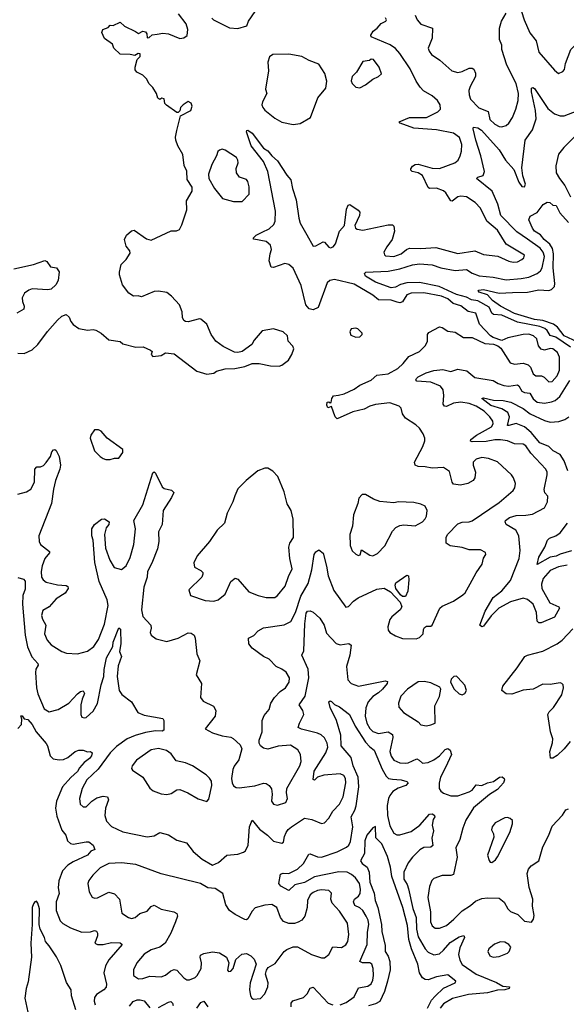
# Model space of a CAD drawing. Extents: x 1603745 to 1745082, y 385868 to 533966.
# Tile 176 of 256: x 1630258 to 1634109, y 473303 to 480245. Entities that reach past the tile are written whole.
import ezdxf

# ---------------------------------------------------------------- set-up
doc = ezdxf.new("R2010")
doc.units = 0

msp = doc.modelspace()

# ---------------------------------------------------------------- linework, layer by layer
at = {"layer": '0CON20XD'}
for points in [[(1633778.2, 480355), (1633811.2, 480245), (1633851.6, 480151.6), (1633895.7, 480095), (1633915.7, 480015), (1634025, 479890), (1634055, 479866.7), (1634085, 479880), (1634095.9, 479894.1), (1634104, 479935), (1634141.4, 480035), (1634223.3, 480115), (1634226.4, 480133.6), (1634218.3, 480181.7), (1634234, 480215), (1634255, 480235.8), (1634285, 480244.2), (1634343.3, 480215), (1634415, 480199.2), (1634445, 480198.8), (1634462.7, 480207.3), (1634533.3, 480285)], [(1631625, 477753.8), (1631645, 477766.7), (1631705, 477783.8), (1631773.6, 477786.4), (1631845, 477798.8), (1631895, 477822), (1631945, 477820), (1632025.8, 477804.2), (1632085, 477802.5), (1632105, 477808), (1632150.8, 477845), (1632176.2, 477883.8), (1632188.1, 477925), (1632182.4, 477942.4), (1632148.3, 477978.3), (1632143.8, 478015), (1632114.3, 478044.3), (1632045, 478064.2), (1631965, 478052), (1631910, 477985), (1631893.3, 477955), (1631825, 477906), (1631795, 477898), (1631771.2, 477901.2), (1631690.3, 477940.3), (1631639.3, 477979.3), (1631607.1, 478025), (1631575, 478098.8), (1631533.6, 478133.6), (1631525, 478136.7), (1631445, 478114.3), (1631425.9, 478115.9), (1631415, 478123.8), (1631405.7, 478145), (1631403.1, 478185), (1631383.5, 478235), (1631326.9, 478295), (1631295, 478320.5), (1631235, 478331.9), (1631205, 478328.1), (1631115, 478290), (1631093, 478297), (1631060, 478295), (1631027, 478317), (1630982.5, 478375), (1630960, 478445), (1630960, 478465), (1630971.7, 478518.3), (1631006.7, 478555), (1631035, 478600), (1631032.5, 478615), (1631008.3, 478648.3), (1630995.5, 478695), (1631009.6, 478725), (1631045, 478756.9), (1631065, 478761.2), (1631150.3, 478700.3), (1631185, 478690.8), (1631324, 478756), (1631363, 478757), (1631383.6, 478766.4), (1631400.8, 478799.2), (1631434.4, 478905), (1631433, 478967), (1631472.5, 479035), (1631472.5, 479065), (1631437.5, 479117.5), (1631436.1, 479176.1), (1631415.9, 479215.9), (1631406, 479295), (1631370.8, 479355), (1631356.9, 479395), (1631354.4, 479415.6), (1631363.8, 479463.8), (1631391.7, 479568.3), (1631462.5, 479605), (1631472.5, 479635), (1631465, 479657.5), (1631445, 479667.5), (1631410, 479645), (1631390, 479625), (1631387, 479603), (1631375, 479590), (1631365, 479590), (1631291.7, 479641.7), (1631280, 479655), (1631275, 479687.5), (1631258.3, 479691.7), (1631245, 479682.5), (1631230.7, 479690.7), (1631221.2, 479725), (1631195.8, 479765.8), (1631166.7, 479795), (1631152.5, 479825), (1631125, 479853.3), (1631083.3, 479875), (1631072.3, 479892.3), (1631070.7, 479909.3), (1631086.2, 479965), (1631106.7, 479985), (1631106.5, 480005), (1631093.1, 480006.9), (1631068, 479992), (1631035, 480000.6), (1630965, 480002.5), (1630920, 480045), (1630912.5, 480072.5), (1630855, 480112.5), (1630836, 480155), (1630843.8, 480175), (1630880, 480190), (1630893.9, 480206.1), (1630915, 480204), (1630965, 480226.7), (1630995, 480199.2), (1631072.9, 480162.9), (1631095, 480146.7), (1631125, 480164.5), (1631145, 480160), (1631154.4, 480145), (1631155, 480117.5), (1631170.7, 480119.3), (1631191.5, 480138.5), (1631225, 480143.6), (1631265, 480149.4), (1631305, 480144.3), (1631385, 480112.1), (1631415, 480116.9), (1631436.5, 480133.5), (1631441.5, 480175), (1631429.5, 480215), (1631376.7, 480286.7)], [(1631610.6, 480255), (1631623.8, 480245), (1631735, 480188.1), (1631795, 480184), (1631857.7, 480202.3), (1631870, 480235), (1631916.4, 480303.6)], [(1633045, 480276.7), (1633059.2, 480245), (1633085, 480214.2), (1633167.5, 480185), (1633164.2, 480115), (1633136.5, 480045), (1633142.1, 480022.1), (1633159.9, 479999.9), (1633218.5, 479958.5), (1633302.5, 479885), (1633345, 479872.5), (1633375, 479878.9), (1633425, 479903.1), (1633445, 479904.2), (1633456.6, 479896.6), (1633468.7, 479868.7), (1633468.6, 479845), (1633430.9, 479775), (1633422.5, 479745), (1633423.6, 479715), (1633435, 479684.4), (1633493.4, 479623.4), (1633558.7, 479598.7), (1633570.7, 479540.7), (1633605, 479507.5), (1633635, 479493.1), (1633655, 479490.6), (1633685, 479499.4), (1633704.6, 479515.4), (1633730.6, 479555), (1633754.1, 479614.1), (1633769.2, 479675), (1633771.9, 479725), (1633755.7, 479795), (1633689.7, 479925), (1633654.7, 480035), (1633655.8, 480065), (1633639.5, 480105), (1633639.6, 480185), (1633653.1, 480235), (1633685, 480290)], [(1633415.4, 476974.6), (1633363.2, 476963.2), (1633315, 476970), (1633304.2, 476985), (1633285, 477058.8), (1633245, 477088.6), (1633163, 477083), (1633115, 477093.1), (1633065, 477094.4), (1633043.3, 477105), (1633039.2, 477125), (1633098.5, 477235), (1633112.5, 477275), (1633112.7, 477295), (1633101.5, 477325), (1633075, 477365.7), (1633049.1, 477389.1), (1632975, 477436.2), (1632955.8, 477465), (1632945.5, 477505.5), (1632930.9, 477520.9), (1632865, 477542.6), (1632765, 477532.5), (1632725, 477521.2), (1632685, 477498.2), (1632605, 477480.9), (1632495, 477431.4), (1632480.6, 477445), (1632455, 477517.5), (1632428.8, 477508.8), (1632422.2, 477527.8), (1632425, 477547.5), (1632435, 477550), (1632445, 477542.5), (1632453, 477547), (1632457.5, 477575), (1632468.1, 477591.9), (1632505, 477598.5), (1632545, 477607.3), (1632615, 477640), (1632655, 477667.3), (1632735, 477704.5), (1632775, 477737.9), (1632855, 477748.5), (1632923.1, 477785), (1632960.1, 477819.9), (1632999.8, 477870.2), (1633075, 477904.4), (1633115, 477946), (1633131.4, 477975), (1633130.6, 478025), (1633140.2, 478039.8), (1633215, 478080), (1633235, 478075.8), (1633275, 478048.6), (1633325, 478040.8), (1633384.2, 478004.2), (1633445, 478003.1), (1633535, 477962), (1633596.1, 477956.1), (1633626.1, 477946.1), (1633648.6, 477928.6), (1633714, 477825), (1633745, 477815.6), (1633805, 477823.6), (1633841.5, 477811.5), (1633857.8, 477795), (1633875, 477747.5), (1633894.7, 477734.7), (1633933.3, 477733.3), (1633954, 477725), (1633985, 477690.6), (1634009.4, 477695), (1634043.8, 477735), (1634060.6, 477775), (1634061.1, 477865), (1634047.9, 477897.9), (1634015, 477923.8), (1633995, 477926), (1633955, 477914.5), (1633931.8, 477921.8), (1633913.8, 477945), (1633902.5, 477995), (1633877.1, 478015), (1633845, 478026.7), (1633804.3, 478025.7), (1633697.6, 478002.4), (1633655, 477983.3), (1633595, 478003.3), (1633575, 478016.2), (1633498.4, 478098.4), (1633472, 478175), (1633416.7, 478186.7), (1633365, 478228.2), (1633312.8, 478242.8), (1633275, 478277.1), (1633230, 478295), (1633105, 478320), (1633015, 478317.1), (1632985, 478304.4), (1632954.7, 478255.3), (1632935, 478249.3), (1632917.3, 478252.7), (1632875, 478266.5), (1632785, 478270.4), (1632745, 478303.5), (1632615, 478379.4), (1632475, 478413.8), (1632442.5, 478405), (1632425, 478390), (1632360.6, 478215), (1632325, 478198.6), (1632296.7, 478206.7), (1632274.4, 478235), (1632241.8, 478371.8), (1632185, 478493.2), (1632155, 478518.2), (1632125, 478526), (1632045, 478498.8), (1632030, 478500), (1632015.6, 478545.6), (1632021.5, 478595), (1632032.7, 478625), (1632025.3, 478655.3), (1631995, 478680), (1631906.4, 478696.4), (1631903.3, 478705), (1631924, 478725), (1631966, 478746), (1632015, 478771.4), (1632048.8, 478801.2), (1632056.6, 478823.4), (1632061.1, 478895), (1632005.6, 479175), (1631975, 479244), (1631889.2, 479355), (1631856.2, 479455), (1631857, 479463), (1631865, 479466.7), (1631895.4, 479445.4), (1631975, 479338), (1632005, 479320), (1632034.3, 479285), (1632075, 479250), (1632139.2, 479149.2), (1632168, 479115), (1632179.1, 479055), (1632205.4, 478975), (1632224.1, 478845), (1632235, 478811.4), (1632281.2, 478728.8), (1632325, 478648.8), (1632345, 478650), (1632395, 478678.8), (1632405, 478676.2), (1632435, 478640), (1632446.7, 478636.7), (1632466.6, 478643.4), (1632483.2, 478665), (1632510.4, 478755), (1632547, 478793), (1632561.2, 478908.8), (1632572.8, 478937.2), (1632585, 478942), (1632643, 478903), (1632655, 478887.5), (1632652.1, 478865), (1632619.4, 478795), (1632622.9, 478775), (1632635, 478767.5), (1632675, 478760.5), (1632855, 478798.1), (1632885, 478797.5), (1632895, 478790), (1632899.4, 478755), (1632883.1, 478695), (1632845, 478644), (1632824.5, 478605), (1632827, 478587), (1632835, 478580), (1632895, 478575.5), (1632945, 478594.6), (1632982.9, 478625), (1633005, 478633.3), (1633085, 478631.8), (1633189.3, 478639.2), (1633345, 478596.2), (1633465, 478614.5), (1633525, 478589.2), (1633627.9, 478577.9), (1633705, 478541.9), (1633735, 478534.5), (1633765, 478538.5), (1633795, 478553.1), (1633810, 478565), (1633815.8, 478585), (1633685, 478661.4), (1633625, 478760), (1633549.1, 478825), (1633504.5, 478915), (1633466.4, 478956.4), (1633405.3, 478995.3), (1633365, 479001.8), (1633345, 478996.9), (1633305, 478965.5), (1633295, 478966.9), (1633260.5, 479025), (1633245, 479037.9), (1633195, 479057.5), (1633145.8, 479055.8), (1633135, 479062), (1633096.1, 479146.1), (1633065, 479164.4), (1633023.3, 479175), (1633013.3, 479185), (1633013.6, 479193.6), (1633025, 479211.2), (1633045, 479224), (1633065, 479227.1), (1633165, 479198.9), (1633215, 479195.4), (1633324.5, 479235.5), (1633347.5, 479255), (1633361.4, 479285), (1633371.1, 479318.9), (1633373.2, 479365), (1633356.9, 479415), (1633313.8, 479445), (1633195, 479468), (1633035, 479480.5), (1632937.5, 479515), (1632932.5, 479525), (1633005, 479555.5), (1633125, 479555.6), (1633205, 479595.6), (1633222.9, 479615), (1633221.4, 479645), (1633201.1, 479675), (1633165, 479707.5), (1633103.2, 479743.3), (1633078.5, 479768.5), (1633051.1, 479811.1), (1633008.1, 479898.1), (1632935.8, 480005.8), (1632905, 480041.5), (1632867.2, 480067.2), (1632733.3, 480125), (1632731.2, 480135), (1632747.5, 480165), (1632775.4, 480184.6), (1632805, 480218.9), (1632838.5, 480235), (1632841.5, 480245), (1632835, 480257.1)], [(1632185, 479505.6), (1632235, 479512.9), (1632305.6, 479554.4), (1632357.5, 479695), (1632415, 479762.5), (1632421.2, 479811.2), (1632408.8, 479865), (1632365, 479931.2), (1632296.9, 479956.9), (1632245.5, 479985.5), (1632155, 480002.9), (1632041.5, 479998.5), (1632017.7, 479982.3), (1632006.2, 479945), (1632010.8, 479885), (1631988.8, 479755), (1631997.8, 479725), (1631967.5, 479665), (1631964.4, 479645), (1631970, 479625), (1631985, 479606), (1632055, 479550), (1632105, 479522), (1632185, 479505.6)], [(1632655, 479764.2), (1632695, 479786), (1632745, 479826), (1632785.7, 479844.3), (1632806.2, 479863.8), (1632789.7, 479909.7), (1632750, 479965), (1632735, 479966.2), (1632723.3, 479956.7), (1632675, 479950), (1632631.2, 479875), (1632600, 479845), (1632593.8, 479815), (1632601.2, 479795), (1632625, 479768.8), (1632655, 479764.2)], [(1634139.3, 477935), (1634035, 478005.6), (1633995, 478018.6), (1633975, 478054.7), (1633957.8, 478067.8), (1633922, 478082), (1633765, 478113.4), (1633655, 478162.2), (1633596.1, 478166.1), (1633585.6, 478175.6), (1633565, 478218.5), (1633485, 478263.6), (1633440.1, 478270.1), (1633405, 478287.9), (1633335, 478306.4), (1633213.8, 478365), (1633075, 478392.7), (1632985, 478389.7), (1632941.7, 478378.3), (1632905, 478359.3), (1632875, 478354.2), (1632765, 478394.5), (1632695, 478436), (1632686.2, 478455), (1632695.7, 478464.3), (1632855, 478471.1), (1632935, 478487.4), (1633025, 478517.3), (1633075, 478523.4), (1633165, 478516.7), (1633225, 478495.2), (1633325, 478477.6), (1633405, 478484.1), (1633445, 478457.3), (1633495, 478440), (1633595, 478429.2), (1633685, 478409.8), (1633790.9, 478419.1), (1633845, 478430.8), (1633903.1, 478455), (1633928.2, 478475), (1633938.2, 478495), (1633955.5, 478575), (1633946.4, 478605), (1633925.2, 478635), (1633835, 478698.4), (1633760.4, 478750.4), (1633648.1, 478865), (1633627.9, 478945), (1633586.9, 479036.9), (1633477.5, 479125), (1633486.4, 479133.6), (1633523.7, 479146.3), (1633532.1, 479175), (1633508.1, 479285), (1633471.1, 479395), (1633452, 479475), (1633455, 479486.7), (1633485, 479481.9), (1633511.1, 479465), (1633635, 479327.7), (1633680, 479255), (1633739, 479189), (1633775, 479099.4), (1633795, 479070), (1633815, 479067.1), (1633822.1, 479085), (1633803.4, 479143.4), (1633795, 479200), (1633820.4, 479395), (1633872.1, 479467.9), (1633896.1, 479545), (1633893.3, 479605), (1633864.5, 479735.5), (1633865, 479762.5), (1633872.5, 479767.5), (1633885, 479759.2), (1633978.2, 479618.3), (1634025, 479581.1), (1634065, 479566.7), (1634095, 479566.7), (1634186.7, 479603.3)], [(1634255.3, 479505), (1634091.2, 479345), (1634054, 479296), (1634034.7, 479215.3), (1634038.8, 479165), (1634060.4, 479125), (1634099.2, 479075), (1634138.2, 478995)], [(1631825, 478962), (1631874.2, 479015.8), (1631875.6, 479065.6), (1631865.7, 479105), (1631855, 479117.1), (1631805.5, 479135.5), (1631784.3, 479165), (1631782.5, 479195), (1631797.1, 479235), (1631795.5, 479255), (1631785, 479272.5), (1631705, 479326), (1631685, 479332), (1631665, 479325.8), (1631652.5, 479315), (1631644, 479285), (1631612, 479225), (1631588, 479155), (1631591.2, 479125), (1631630, 479055), (1631686.7, 478985), (1631765, 478962), (1631825, 478962)], [(1634185, 477974.8), (1634095, 478017), (1634047.1, 478077.1), (1634018.3, 478098.3), (1633945, 478123.6), (1633885, 478131.9), (1633745, 478174.6), (1633645.6, 478225), (1633590, 478265), (1633554.2, 478304.2), (1633494.2, 478325), (1633488.8, 478335), (1633492.6, 478337.4), (1633525, 478342.9), (1633635, 478316.2), (1633731.2, 478321.2), (1633835, 478324.7), (1633915, 478339.4), (1633985, 478336.1), (1634005, 478342.9), (1634025.4, 478365), (1634028.6, 478385), (1634017.8, 478495), (1634019.8, 478595), (1634010.8, 478630.8), (1633993.4, 478663.4), (1633952.4, 478695), (1633927.4, 478727.4), (1633884.5, 478755), (1633870, 478775), (1633846, 478835), (1633855, 478860), (1633904.1, 478885.9), (1633947.3, 478942.7), (1633975, 478958.8), (1633992.5, 478955), (1634015, 478937.5), (1634036.7, 478935), (1634062.9, 478882.9), (1634125, 478815.6)], [(1630215, 478488.8), (1630355, 478518), (1630435, 478546.7), (1630449.3, 478539.3), (1630475, 478503.3), (1630516.4, 478496.4), (1630535, 478467.5), (1630527.5, 478405), (1630512.5, 478375), (1630480, 478345), (1630455, 478340), (1630345, 478346.9), (1630320.9, 478339.1), (1630292.1, 478317.9), (1630274.3, 478284.3), (1630277.3, 478257.3), (1630290, 478225), (1630286.7, 478205), (1630236.2, 478175)], [(1630245, 477893.8), (1630288.3, 477891.7), (1630345, 477916.7), (1630384.3, 477955.7), (1630453.8, 478046.2), (1630524.6, 478125.4), (1630555, 478154.2), (1630585, 478166), (1630606.6, 478146.6), (1630617.3, 478117.3), (1630634, 478095), (1630675, 478066.7), (1630736.4, 478056.4), (1630775, 478061.2), (1630793.6, 478056.4), (1630832.5, 478035), (1630885, 477987.5), (1630965, 477976.7), (1630985, 477960), (1631075, 477936.7), (1631127.3, 477937.3), (1631180, 477915), (1631190, 477905), (1631183.6, 477883.6), (1631195, 477870), (1631255, 477877.5), (1631285, 477896.7), (1631345, 477890), (1631505, 477767.5), (1631576.4, 477746.4), (1631625, 477753.8)], [(1632625, 478007.5), (1632655, 478010), (1632670, 478025), (1632670, 478035), (1632640, 478065), (1632625, 478070), (1632592.5, 478065), (1632583.3, 478045), (1632590.7, 478020.7), (1632625, 478007.5)], [(1634115, 476399.2), (1634055, 476388), (1633995, 476360.9), (1633945.8, 476304.2), (1633935.4, 476265.4), (1633936.9, 476235), (1633993.6, 476133.6), (1634055.5, 476105.5), (1634061.2, 476095), (1634026.7, 476033.3), (1633933, 475993), (1633915, 475992.9), (1633904.5, 476004.5), (1633900, 476065), (1633876.4, 476125), (1633835, 476157.5), (1633805, 476166.6), (1633715, 476139.8), (1633634.5, 476095.5), (1633579, 476041), (1633525, 475969.2), (1633515, 475964.3), (1633499.2, 475975), (1633536.9, 476075), (1633595, 476170), (1633655, 476217.7), (1633715, 476290.5), (1633777.2, 476445), (1633783.1, 476503.1), (1633775.5, 476605), (1633753.1, 476645), (1633685.8, 476685), (1633678.1, 476705), (1633681.4, 476715), (1633709.4, 476735), (1633755, 476750.3), (1633825, 476750.4), (1633870.7, 476759.3), (1633955, 476803.8), (1633975.9, 476845.9), (1633979.2, 476885), (1633958.8, 476908.8), (1633952.3, 476932.3), (1633973.9, 477035), (1633974.5, 477055), (1633965.6, 477075), (1633858.7, 477188.7), (1633825, 477241.1), (1633805, 477251.9), (1633745, 477255.5), (1633695, 477275.4), (1633645, 477281.6), (1633605, 477281.7), (1633545, 477271.7), (1633445, 477268.9), (1633435, 477273.8), (1633437.1, 477285), (1633475.6, 477315), (1633581.8, 477375), (1633593.6, 477395), (1633591.5, 477415), (1633571.2, 477445), (1633530, 477485), (1633475, 477519.1), (1633425, 477538.7), (1633365, 477549.2), (1633315, 477540.4), (1633265, 477518.9), (1633250.4, 477520.4), (1633241.8, 477535), (1633245.5, 477595.5), (1633242.5, 477635), (1633222, 477662), (1633155, 477689.3), (1633056.7, 477696.7), (1633048, 477705), (1633053.1, 477715), (1633065, 477727.3), (1633122, 477755), (1633175, 477771.2), (1633239.1, 477779.1), (1633294.4, 477765.6), (1633345, 477781.5), (1633408.2, 477768.2), (1633465, 477723.3), (1633595, 477700), (1633629.3, 477679.3), (1633668.8, 477665), (1633705, 477660.3), (1633765, 477670.4), (1633775, 477663.3), (1633795.2, 477625.2), (1633815, 477615.3), (1633851.6, 477611.6), (1633875, 477572.1), (1633905, 477549.1), (1633955, 477540.6), (1634005, 477549.7), (1634030.2, 477559.8), (1634062.9, 477587.1), (1634135, 477702.1)], [(1634119.1, 477065), (1634095.3, 477135), (1634065, 477179.1), (1634016.1, 477206.1), (1633986.6, 477236.6), (1633922.2, 477262.2), (1633860.6, 477335), (1633815, 477375.2), (1633755, 477398.3), (1633705, 477383), (1633694.8, 477384.8), (1633708.4, 477445), (1633696.2, 477475), (1633655, 477500.7), (1633578.4, 477525), (1633513.1, 477575), (1633525, 477579.5), (1633596.9, 477563.1), (1633665, 477560.7), (1633719.3, 477549.3), (1633805, 477503.9), (1633855, 477467.2), (1633955, 477420), (1633995, 477407.3), (1634057.5, 477412.5), (1634100, 477425), (1634126.2, 477443.8)], [(1630895, 477144), (1630925, 477153.8), (1630955.8, 477154.2), (1630985, 477192.5), (1630983.3, 477215), (1630874, 477294), (1630832.5, 477345), (1630813, 477353), (1630785, 477352.5), (1630758.8, 477315), (1630753.8, 477295), (1630783.8, 477205), (1630824.4, 477164.4), (1630845, 477152), (1630865, 477144.2), (1630895, 477144)], [(1630245, 476899.4), (1630306.2, 476915), (1630335.6, 476935), (1630361.9, 476985), (1630364.5, 477075.5), (1630378.3, 477091.7), (1630405, 477092.9), (1630425, 477101.9), (1630445, 477122.9), (1630474.3, 477165), (1630485, 477198), (1630495, 477211.2), (1630505, 477213.8), (1630515, 477206.7), (1630536.4, 477165), (1630544.5, 477105), (1630541.1, 477075), (1630510.5, 476995), (1630495.2, 476935), (1630482.2, 476835), (1630392.5, 476605), (1630393.6, 476565), (1630404, 476544), (1630468.1, 476495), (1630466.9, 476485), (1630435.6, 476445), (1630415.3, 476394.7), (1630409.6, 476355), (1630412.1, 476315), (1630423.1, 476295), (1630445, 476279.1), (1630525, 476260), (1630585.5, 476255.5), (1630597.5, 476247.5), (1630600, 476235), (1630578.6, 476201.4), (1630515, 476160.9), (1630465.4, 476104.6), (1630421.1, 476078.9), (1630410.5, 476045), (1630417.7, 476017.7), (1630441.5, 475975), (1630432.5, 475915), (1630450.2, 475870.2), (1630478.1, 475838.1), (1630555, 475791.1), (1630588.3, 475778.3), (1630665, 475773.5), (1630735, 475793.3), (1630780, 475825), (1630812.1, 475875), (1630855.8, 475984.2), (1630880, 476115), (1630873.6, 476155), (1630817.1, 476285), (1630787, 476417), (1630774.4, 476574.4), (1630766, 476605), (1630766, 476655), (1630784.3, 476685.7), (1630835, 476723.3), (1630855, 476726.7), (1630887.5, 476705), (1630886.7, 476685), (1630867.5, 476662.5), (1630854.4, 476615), (1630861.3, 476518.7), (1630892.9, 476435), (1630922.6, 476382.6), (1630975, 476369.5), (1631007.7, 476395), (1631035, 476454.2), (1631061.8, 476545), (1631073.5, 476655), (1631061.2, 476715), (1631124.2, 476825), (1631195, 477050), (1631205, 477057.5), (1631215, 477047.5), (1631260.5, 476950.5), (1631275, 476940), (1631327.7, 476927.7), (1631342.5, 476912.5), (1631326, 476875), (1631268.6, 476785), (1631261.4, 476685), (1631234.4, 476635), (1631238.1, 476565), (1631228.9, 476515), (1631187.9, 476412.1), (1631157.8, 476355), (1631156.5, 476313.5), (1631132.7, 476245), (1631116, 476085), (1631126.1, 476036.1), (1631181.2, 475975), (1631184, 475955), (1631178, 475925), (1631183.8, 475905), (1631219.8, 475879.8), (1631295, 475861.8), (1631375, 475884.4), (1631445, 475920.8), (1631465, 475918.6), (1631486, 475905), (1631494.2, 475885), (1631505.6, 475775), (1631525.7, 475725), (1631500, 475625), (1631538.1, 475565), (1631530.5, 475465), (1631550.6, 475440.6), (1631622.5, 475405), (1631640.6, 475375), (1631634.2, 475335), (1631563.8, 475245), (1631615, 475217.5), (1631685, 475194.6), (1631745, 475187.1), (1631762.5, 475177.5), (1631811.5, 475131.5), (1631823.3, 475105), (1631802.4, 475027.6), (1631768.7, 474981.3), (1631760.5, 474959.5), (1631750, 474895), (1631754.5, 474865), (1631765, 474844.2), (1631782.4, 474832.4), (1631805, 474828.5), (1631915, 474843.8), (1631975, 474861.9), (1631995, 474860), (1632015.7, 474845), (1632031.5, 474821.5), (1632035.6, 474785), (1632031.4, 474735), (1632045, 474713.8), (1632075, 474706), (1632133.4, 474726.6), (1632145.5, 474754.5), (1632136.9, 474795), (1632138.9, 474825), (1632232.3, 474985), (1632240, 475015), (1632235.4, 475065), (1632217.7, 475097.7), (1632165, 475129.6), (1632077.7, 475122.3), (1632005, 475100.9), (1631975, 475107.8), (1631954.6, 475124.6), (1631944.4, 475145), (1631944.4, 475165), (1631965.5, 475225), (1631966.9, 475303.1), (1631980.3, 475339.7), (1632015, 475382.5), (1632027.5, 475425), (1632051.9, 475465), (1632092.3, 475507.7), (1632130.8, 475535), (1632157.5, 475575), (1632159.2, 475605), (1632134.3, 475644.3), (1632105, 475666), (1632065, 475683.8), (1632015, 475735.8), (1631975, 475754.3), (1631895, 475812.9), (1631872.5, 475845), (1631870, 475885), (1631906.6, 475903.4), (1631938, 475935), (1631975, 475958.1), (1632122, 475978), (1632167.7, 476002.3), (1632200, 476065), (1632238.5, 476181.5), (1632291.2, 476268.8), (1632315.3, 476365), (1632333.3, 476475), (1632345, 476493.8), (1632365, 476507.5), (1632395, 476483.8), (1632418.3, 476391.7), (1632430, 476325), (1632470.7, 476220.7), (1632555, 476103.8), (1632575, 476106.7), (1632610, 476145), (1632642.2, 476167.8), (1632775, 476230), (1632825, 476237.9), (1632870.7, 476210.7), (1632938.6, 476138.6), (1632950.5, 476105), (1632938.6, 476085), (1632880.8, 476035), (1632865.8, 476015), (1632852, 475965), (1632855, 475940), (1632866.7, 475925), (1632905, 475901.2), (1632955, 475881.2), (1633050.5, 475879.5), (1633075, 475890), (1633100, 475915), (1633102.5, 475945), (1633110.7, 475959.3), (1633125, 475968.8), (1633155, 475968.8), (1633163, 475977), (1633218.8, 476095), (1633235, 476109.2), (1633313.8, 476146.2), (1633381.1, 476188.9), (1633397.1, 476205), (1633431.5, 476268.5), (1633474.4, 476345), (1633517.1, 476405), (1633525, 476447.5), (1633541.2, 476475), (1633539.2, 476489.2), (1633505, 476507.5), (1633425, 476506.5), (1633375, 476522.7), (1633290, 476535), (1633262.9, 476555), (1633263.8, 476596.2), (1633275, 476617.5), (1633345, 476691.2), (1633375, 476701.4), (1633425, 476704.4), (1633445, 476711.4), (1633635, 476840.9), (1633734.2, 476925), (1633747.1, 476945), (1633751.4, 476975), (1633737.1, 477015), (1633722.9, 477035), (1633625, 477128.1), (1633561.1, 477151.1), (1633515, 477157.5), (1633475, 477145.7), (1633452, 477125), (1633452.5, 477105), (1633470, 477055), (1633465.6, 477015), (1633452.5, 476995), (1633415.4, 476974.6)], [(1631625, 476144.2), (1631655.5, 476154.5), (1631705, 476194.2), (1631745, 476283.3), (1631775, 476306.7), (1631795, 476300), (1631872.1, 476212.1), (1631937.5, 476185), (1631995, 476170), (1632055, 476172), (1632075, 476186.2), (1632128.6, 476251.4), (1632150.9, 476319.1), (1632176.6, 476373.4), (1632162.1, 476445), (1632154.4, 476525), (1632161.4, 476555), (1632185.8, 476595), (1632183.4, 476723.4), (1632171.1, 476785), (1632142.2, 476832.2), (1632120.6, 476915), (1632077.5, 477025), (1632041.7, 477061.7), (1632005, 477083.3), (1631985, 477082.5), (1631936.4, 477063.6), (1631852.5, 476995), (1631795, 476936.7), (1631772.3, 476887.7), (1631760, 476845), (1631718.8, 476765), (1631701.2, 476695), (1631650, 476645), (1631596, 476565), (1631509.2, 476465), (1631484.2, 476415), (1631488.8, 476385), (1631535, 476362.5), (1631548, 476348), (1631548.8, 476335), (1631541.2, 476315), (1631450, 476225), (1631460, 476185), (1631565, 476150), (1631625, 476144.2)], [(1632745, 476464.4), (1632778.3, 476481.7), (1632830, 476535), (1632885, 476638.8), (1632908.8, 476665), (1632935, 476679.2), (1632965, 476683.1), (1633045, 476675.6), (1633095, 476704.2), (1633115.7, 476725), (1633124.3, 476745), (1633129.2, 476785), (1633114.2, 476814.2), (1633085, 476830), (1633035, 476840.8), (1632926.1, 476846.1), (1632895, 476838), (1632795, 476848.8), (1632750, 476865), (1632695, 476897.5), (1632671.7, 476898.3), (1632648.3, 476871.7), (1632641.2, 476835), (1632610, 476755), (1632603.3, 476675), (1632584.4, 476615), (1632586.8, 476536.8), (1632600.9, 476500.9), (1632625.9, 476475.9), (1632645, 476466.7), (1632657.3, 476472.7), (1632665, 476507.5), (1632725, 476469.6), (1632745, 476464.4)], [(1634145, 476499.8), (1634065, 476475.8), (1634038.6, 476461.4), (1633995.6, 476455), (1633904.3, 476404.3), (1633914.5, 476455), (1633958.9, 476525), (1633975.8, 476575), (1633990.8, 476589.2), (1634035, 476606.2), (1634065, 476627.3), (1634117.2, 476695)], [(1630245, 476311.2), (1630285, 476301.2), (1630296, 476286), (1630295, 476230), (1630280, 476185), (1630278.1, 476125), (1630296.1, 475905), (1630312.9, 475822.9), (1630342.8, 475752.8), (1630386, 475705), (1630387.5, 475695), (1630372.1, 475665), (1630368, 475642), (1630374.7, 475535), (1630385, 475492.5), (1630430.6, 475385), (1630465, 475365.5), (1630528.7, 475381.3), (1630602.9, 475425), (1630665, 475491.9), (1630685, 475507.5), (1630705, 475513.3), (1630714, 475495), (1630696.7, 475455), (1630688.9, 475415), (1630689.2, 475345), (1630695, 475326.7), (1630715, 475322), (1630725, 475324.2), (1630775, 475369.2), (1630805, 475423.8), (1630832, 475555), (1630851.2, 475615), (1630852.8, 475662.8), (1630869.2, 475745), (1630912.9, 475825), (1630915.5, 475855), (1630955, 475958), (1630966.7, 475946.7), (1630970.8, 475845), (1630961.1, 475791.1), (1630975.7, 475755), (1630950.8, 475689.2), (1630943.8, 475615), (1630959.1, 475515), (1630976.7, 475486.7), (1631044.2, 475435), (1631090.3, 475360.3), (1631135, 475342.5), (1631266.9, 475316.9), (1631272.9, 475305), (1631274.1, 475235.9), (1631261.4, 475228.6), (1631215, 475230.4), (1631145, 475219.4), (1631072, 475198), (1631014.7, 475175.3), (1630940.6, 475119.4), (1630895, 475075.5), (1630809.7, 474960.3), (1630729.5, 474885), (1630696.7, 474825), (1630678, 474755), (1630684.3, 474714.3), (1630705, 474695.8), (1630715, 474694.3), (1630725, 474695.8), (1630765, 474735.8), (1630802, 474758), (1630845, 474770.6), (1630875.6, 474765.6), (1630884.2, 474745), (1630861.8, 474685), (1630857.3, 474635), (1630870, 474595), (1630905, 474556.7), (1630985, 474519.2), (1631155, 474484.5), (1631205, 474490), (1631245, 474514), (1631305, 474497.1), (1631365, 474460.8), (1631432.3, 474442.3), (1631479.1, 474379.1), (1631544, 474325), (1631615, 474283.8), (1631657.6, 474302.4), (1631717.5, 474355), (1631795, 474361.4), (1631835, 474374.4), (1631847.5, 474385), (1631866.5, 474425), (1631877.7, 474555), (1631895, 474601.2), (1631947.4, 474537.4), (1632004.2, 474494.2), (1632045, 474453.5), (1632105, 474438), (1632116.2, 474445), (1632122.9, 474485), (1632135.6, 474515), (1632148.5, 474535), (1632173.3, 474555), (1632265.5, 474615.5), (1632315.3, 474605.3), (1632385, 474576.7), (1632405, 474581.2), (1632435, 474616), (1632464.5, 474665), (1632510, 474715), (1632536.5, 474765), (1632556.8, 474865), (1632553.9, 474893.9), (1632541.4, 474915), (1632515, 474928.9), (1632400.8, 474919.2), (1632356.7, 474903.3), (1632335, 474882.9), (1632325, 474887.5), (1632333.2, 474946.8), (1632414.6, 475075), (1632427.7, 475115), (1632424, 475145), (1632405, 475180.5), (1632383, 475203), (1632356.6, 475213.4), (1632243.2, 475243.3), (1632220.8, 475255), (1632228.2, 475285), (1632260, 475345), (1632252.2, 475375), (1632226.9, 475415), (1632270, 475475), (1632294.5, 475605), (1632289.1, 475665), (1632245.6, 475765), (1632259.6, 475795), (1632265.7, 475985), (1632275, 476060.8), (1632285, 476074.3), (1632305, 476078), (1632325, 476067.5), (1632372.5, 476025), (1632402.9, 475975), (1632419.1, 475919.1), (1632487.4, 475847.4), (1632515, 475837.5), (1632576.2, 475846.2), (1632592.5, 475835), (1632583.1, 475765), (1632559.6, 475685), (1632570.1, 475590.1)], [(1632975, 476178), (1632955, 476178.5), (1632940, 476190), (1632908.8, 476235), (1632902.5, 476257.5), (1632908.8, 476275), (1632985, 476328.8), (1632996.2, 476325), (1633000.6, 476295), (1632991.9, 476215), (1632975, 476178)], [(1634135.3, 475154.7), (1634093.8, 475103.8), (1634045, 475058.2), (1634015, 475038.9), (1633998.8, 475038.8), (1633993.3, 475085), (1634013, 475147), (1634015.4, 475175), (1633998.5, 475225), (1633980, 475345), (1633987.5, 475365), (1634018.6, 475395), (1634077.1, 475485), (1634090, 475535), (1634086.7, 475555), (1634077.5, 475565), (1634065, 475568.8), (1633995, 475558), (1633945, 475560.8), (1633875, 475524), (1633805, 475518.8), (1633725, 475488.9), (1633685, 475492.5), (1633653.8, 475515), (1633661.2, 475545), (1633763.7, 475676.3), (1633815.9, 475754.1), (1633835, 475765.5), (1633945, 475793.6), (1634045, 475844.6), (1634080.8, 475869.2), (1634155, 475950)], [(1633375, 475485.8), (1633395, 475494), (1633405.5, 475515), (1633395, 475552.9), (1633345, 475608), (1633335, 475616), (1633317.5, 475615), (1633298.8, 475595), (1633293.3, 475575), (1633318, 475525), (1633355, 475491.4), (1633375, 475485.8)], [(1632570.1, 475590.1), (1632594.1, 475564.1), (1632645, 475545.5), (1632833.6, 475583.6), (1632848.3, 475578.3), (1632847.5, 475565), (1632814.4, 475525), (1632785, 475498.2), (1632745, 475473.9), (1632713.5, 475436.5), (1632696.4, 475393.6), (1632691.9, 475335), (1632703.2, 475285), (1632725, 475247.1), (1632745, 475227.3), (1632785, 475212.7), (1632855, 475224.6), (1632884.5, 475205), (1632887.3, 475185), (1632864.7, 475085), (1632875, 475052.5), (1632893.1, 475025), (1632935, 475006.2), (1632976, 475004), (1632995, 475006.1), (1633055, 475032.7), (1633073.3, 475025), (1633095, 475002.9), (1633135, 475007.5), (1633175, 475026.4), (1633215, 475055.5), (1633255, 475098.5), (1633275, 475105.6), (1633291.4, 475095), (1633300, 475065), (1633257.4, 474972.6), (1633223.6, 474905), (1633212.9, 474862.9), (1633214.2, 474825), (1633225, 474806.7), (1633245, 474792.5), (1633295, 474771.9), (1633345, 474773.8), (1633425, 474800), (1633445, 474813.6), (1633475, 474849.4), (1633515, 474845.4), (1633555, 474863.8), (1633597.2, 474872.8), (1633637.5, 474905), (1633656.9, 474906.9), (1633671.2, 474895), (1633673.8, 474885), (1633666, 474865), (1633625, 474817.5), (1633568.5, 474781.5), (1633455, 474687.7), (1633400.8, 474600.8), (1633379.5, 474545), (1633359.5, 474465), (1633331.5, 474405), (1633340.4, 474339.6), (1633315, 474218.8), (1633295, 474210.6), (1633235, 474211.1), (1633175, 474189.4), (1633161.9, 474175), (1633144.2, 474134.2), (1633133, 474057), (1633152.2, 473955), (1633151.3, 473885), (1633163.5, 473855), (1633185, 473838.9), (1633215, 473839.6), (1633265, 473859.6), (1633317.2, 473902.8), (1633375, 473962.2), (1633435, 473999.5), (1633470.5, 474029.5), (1633515, 474047.8), (1633555, 474054.5), (1633635, 474051.1), (1633672, 474022), (1633697.1, 473975), (1633715, 473957.1), (1633768.8, 473935), (1633815, 473890), (1633865, 473882.5), (1633877.3, 473902.7), (1633881.7, 473928.3), (1633870.8, 473995), (1633874.2, 474045), (1633847.2, 474127.2), (1633834.4, 474225), (1633843.3, 474255), (1633860.6, 474279.4), (1633916.7, 474315), (1633945, 474413.3), (1633986.1, 474496.1), (1634010.2, 474559.8), (1634083.1, 474636.9), (1634106, 474675), (1634125, 474681.5)], [(1633125, 475266.2), (1633155, 475272.5), (1633186.2, 475285), (1633182.7, 475407.3), (1633216.4, 475473.6), (1633225.7, 475525.7), (1633217.8, 475537.8), (1633155, 475570), (1633108.3, 475578.3), (1633065, 475575.4), (1632989.4, 475525), (1632943.3, 475475), (1632926.7, 475425), (1632928.7, 475398.7), (1632961.4, 475361.4), (1633065.6, 475295.6), (1633085, 475273.8), (1633125, 475266.2)], [(1632515, 473300), (1632558.1, 473315), (1632615.2, 473354.8), (1632645, 473420), (1632709.8, 473430.2), (1632735, 473447.1), (1632746.9, 473473.1), (1632750, 473505), (1632747.7, 473555), (1632738.2, 473585), (1632725, 473594.5), (1632674.1, 473594.1), (1632654.3, 473605), (1632706.5, 473725), (1632709.4, 473810.6), (1632718.1, 473865), (1632713.6, 473895), (1632700, 473925), (1632675.2, 473965.2), (1632653.9, 473983.9), (1632619.2, 473999.2), (1632608.8, 474025), (1632616.1, 474043.9), (1632645.4, 474065), (1632657.3, 474085), (1632659.7, 474115), (1632653.1, 474155), (1632624.7, 474195), (1632595, 474219.2), (1632564.1, 474234.1), (1632507, 474237), (1632335, 474200.8), (1632265, 474160.5), (1632195.3, 474144.7), (1632155, 474104.2), (1632096.9, 474135), (1632082.5, 474155), (1632095, 474220.8), (1632115, 474227.5), (1632155, 474224.7), (1632215, 474256.8), (1632257.9, 474295), (1632295, 474360.5), (1632305, 474362.7), (1632355, 474342.7), (1632385, 474340.3), (1632495, 474377.6), (1632559.5, 474410.5), (1632576, 474425), (1632589.5, 474450.5), (1632605.2, 474554.8), (1632593.2, 474625), (1632619, 474671), (1632627.5, 474702.5), (1632647.2, 474835), (1632643.2, 474905), (1632608.4, 474985), (1632592.7, 475042.7), (1632523.8, 475125), (1632520.6, 475200.6), (1632490.4, 475305), (1632444.5, 475395), (1632436.2, 475435), (1632445, 475442), (1632455, 475437.1), (1632475, 475417.1), (1632510.2, 475400.2), (1632581.2, 475345), (1632622.2, 475265), (1632695, 475152.2), (1632725, 475118), (1632756, 475095), (1632811.8, 474961.8), (1632840.9, 474910.9), (1632855.6, 474895.6), (1632885, 474890.8), (1632945.2, 474885.2), (1632984.5, 474874.5), (1632994.3, 474865), (1632978.6, 474845), (1632925, 474826.7), (1632886.9, 474803.1), (1632865, 474775.5), (1632857.1, 474755), (1632847.4, 474705), (1632849.8, 474635), (1632865, 474560.8), (1632895, 474510), (1632915, 474498.5), (1632935, 474496.6), (1633015, 474521.9), (1633076.1, 474565), (1633145, 474644.4), (1633166.2, 474645), (1633180, 474635), (1633182, 474625), (1633171.4, 474605), (1633164.5, 474565), (1633174.5, 474525), (1633160.9, 474475), (1633167.7, 474422.3), (1633155, 474410.9), (1633105, 474407.5), (1633077.3, 474392.7), (1633025, 474340), (1632995, 474300), (1632963.6, 474235), (1632965, 474186), (1632988.2, 474148.2), (1632998.1, 474118.1), (1633027.8, 473977.8), (1633051.7, 473915), (1633053.3, 473833.3), (1633065, 473779.4), (1633113.6, 473693.6), (1633135, 473670.5), (1633175, 473652.2), (1633215, 473658.9), (1633245, 473683.5), (1633290.3, 473739.7), (1633355, 473779.2), (1633386.8, 473786.8), (1633392.9, 473775), (1633359.7, 473700.3), (1633350.7, 473655), (1633357.8, 473615), (1633375, 473583.6), (1633475, 473515.9), (1633616.7, 473456.7), (1633661.2, 473431.2), (1633710, 473425), (1633707.5, 473415), (1633675, 473406), (1633625, 473401.8), (1633555, 473382.9), (1633419.2, 473370.8), (1633306.8, 473343.2), (1633245, 473306.4), (1633219.5, 473275)], [(1630243.6, 475246.4), (1630270.9, 475275), (1630272.3, 475312.3), (1630265, 475336.7), (1630276, 475336), (1630290, 475315), (1630315, 475310), (1630345, 475276), (1630374.6, 475224.6), (1630445, 475141.2), (1630454.5, 475124.5), (1630471.9, 475055), (1630493.9, 475033.9), (1630535, 475026.2), (1630565, 475029.1), (1630596.2, 475043.8), (1630647.5, 475085), (1630674.3, 475094.3), (1630705, 475093.8), (1630735, 475083.8), (1630756.4, 475086.4), (1630767, 475077), (1630763.8, 475055), (1630749.4, 475035), (1630712.1, 475007.9), (1630679.1, 474970.9), (1630665, 474944.1), (1630617.5, 474902.5), (1630560.2, 474835), (1630517.1, 474735), (1630510.5, 474685), (1630518.2, 474628.2), (1630555, 474530.8), (1630581.4, 474495), (1630595, 474456.2), (1630615, 474435.8), (1630635, 474431.9), (1630725, 474449.5), (1630745, 474447.8), (1630776.2, 474425), (1630787.5, 474395), (1630758.5, 474381.5), (1630735, 474353.8), (1630633.1, 474306.9), (1630596.4, 474283.6), (1630559.2, 474245), (1630532.4, 474172.4), (1630529.7, 474125), (1630535.4, 474085), (1630514.6, 474024.6), (1630514.1, 473965), (1630541.6, 473891.6), (1630562.3, 473872.3), (1630615, 473842), (1630695, 473810.3), (1630756.4, 473813.6), (1630785, 473823.1), (1630798.6, 473818.6), (1630805.4, 473805.4), (1630805.4, 473784.6), (1630787.5, 473735), (1630805, 473724.4), (1630845, 473725.6), (1630905, 473739.2), (1630965, 473735.6), (1630980, 473725), (1630884.4, 473615.6), (1630861.5, 473575), (1630850.4, 473525), (1630869.1, 473445), (1630866.2, 473423.8), (1630849.2, 473405), (1630798.4, 473371.6), (1630785, 473351.2), (1630781.2, 473325), (1630788.9, 473298.9)], [(1631575, 474732.5), (1631590.5, 474749.5), (1631612.2, 474845), (1631609.4, 474875), (1631595, 474897.5), (1631570.6, 474920.6), (1631475, 474983.8), (1631425, 475006.5), (1631359.8, 475019.8), (1631325, 475069.4), (1631291.5, 475091.5), (1631235, 475105.4), (1631183.4, 475096.6), (1631081.4, 475025), (1631049.2, 474985), (1631046.1, 474966.1), (1631052.7, 474952.7), (1631124.5, 474904.5), (1631175, 474825.8), (1631197.6, 474807.6), (1631255, 474787.8), (1631295, 474781.9), (1631325, 474788.6), (1631365, 474814.5), (1631385, 474816.2), (1631441.2, 474795), (1631515, 474752.2), (1631575, 474732.5)], [(1633585, 474302.5), (1633609.3, 474320.7), (1633625, 474342.5), (1633712, 474515), (1633731.2, 474575), (1633729.5, 474599.5), (1633713.9, 474613.9), (1633695, 474620), (1633675, 474616.7), (1633608.3, 474581.7), (1633587.5, 474555), (1633582.7, 474532.7), (1633596.2, 474505), (1633597.7, 474482.3), (1633553.8, 474355), (1633565, 474317.5), (1633572.5, 474305), (1633585, 474302.5)], [(1633130.4, 473275), (1633158.4, 473331.6), (1633185, 473360.8), (1633245, 473416.5), (1633325.8, 473454.2), (1633331.4, 473465), (1633275, 473509.6), (1633195, 473497), (1633135, 473475.8), (1633115, 473477.3), (1633095, 473489.1), (1633075.2, 473525.2), (1633062, 473585), (1633018.5, 473695), (1633000.4, 473759.6), (1632989.5, 473859.5), (1632956.7, 473985), (1632879.2, 474205), (1632870.2, 474270.2), (1632848.8, 474345), (1632808.9, 474435), (1632766.7, 474476.7), (1632765, 474556.7), (1632745, 474548), (1632702.9, 474495), (1632690, 474455), (1632687.5, 474365), (1632658, 474315), (1632671.4, 474295), (1632705, 474268.9), (1632721.2, 474235), (1632725.2, 474164.8), (1632755.8, 474085.8), (1632761.2, 474035), (1632781, 473985), (1632806.7, 473865), (1632809.8, 473815), (1632833.3, 473716.7), (1632833.2, 473675), (1632853.2, 473643.2), (1632865.7, 473605), (1632867, 473545), (1632850, 473465), (1632827.1, 473392.9), (1632795, 473323.5), (1632765, 473305.4), (1632715, 473293.2)], [(1631905, 473339.2), (1631955, 473342.9), (1631985, 473376), (1632006.5, 473425), (1632007.5, 473455), (1631990.6, 473515), (1631995.6, 473544.4), (1632008.1, 473561.9), (1632058.7, 473591.3), (1632121.9, 473675), (1632139.8, 473690.2), (1632185, 473708.5), (1632215, 473708.9), (1632312.9, 473652.9), (1632385, 473630.4), (1632405, 473630), (1632435, 473652.9), (1632465, 473708), (1632525, 473703.8), (1632555, 473723.3), (1632570.5, 473745), (1632577.5, 473795), (1632568.5, 473875), (1632510.2, 473960.2), (1632459.1, 474015), (1632449.6, 474045), (1632455.6, 474085.6), (1632436.2, 474106.2), (1632385, 474110.8), (1632356.7, 474105), (1632325, 474091.8), (1632304.4, 474075), (1632284.5, 474035), (1632282.7, 473985), (1632266.5, 473923.5), (1632244.7, 473895.3), (1632220.8, 473880.8), (1632195, 473873.2), (1632155, 473872.5), (1632116.9, 473886.9), (1632094.8, 473914.8), (1632068.5, 473985), (1632035, 474006.4), (1631985, 474000.8), (1631917.7, 473982.3), (1631895, 473958.6), (1631865, 473906), (1631855, 473899.2), (1631845, 473900.6), (1631775, 473935.6), (1631735, 473963.1), (1631710, 474005), (1631688.8, 474085), (1631635, 474120), (1631584.3, 474124.3), (1631532.5, 474155), (1631255, 474223.1), (1631075, 474287.9), (1630975, 474299.2), (1630885, 474294.7), (1630825.3, 474264.7), (1630772.5, 474212.5), (1630744, 474175), (1630738.6, 474155), (1630746.9, 474095), (1630768.6, 474058.6), (1630785, 474050.6), (1630805, 474052.5), (1630885, 474092.9), (1630925, 474081.2), (1630960.8, 474045), (1630977.1, 473945), (1631025, 473915.7), (1631045, 473908.6), (1631070, 473915), (1631105, 473944.2), (1631155, 473959.4), (1631185, 473992), (1631205, 474002), (1631254, 473974), (1631344.5, 473954.5), (1631365, 473943.8), (1631368.5, 473925), (1631356.2, 473885), (1631322.5, 473805), (1631282.5, 473735), (1631244.7, 473705.3), (1631183.4, 473686.6), (1631134.1, 473655.9), (1631083.1, 473595), (1631060, 473545), (1631058.8, 473505), (1631095, 473482.5), (1631125, 473484.4), (1631175, 473501.1), (1631253.8, 473496.2), (1631285, 473508.2), (1631321.9, 473538.1), (1631345, 473547.1), (1631365, 473542.7), (1631415, 473488.6), (1631435, 473475.6), (1631455, 473474.4), (1631495, 473492.2), (1631508.5, 473505), (1631535.5, 473555), (1631538.5, 473595), (1631528.9, 473635), (1631531.8, 473648.2), (1631555, 473661.1), (1631615, 473672.7), (1631666.2, 473665), (1631714.2, 473635), (1631730.8, 473595), (1631722.7, 473542.7), (1631730, 473535), (1631745, 473536.2), (1631760.8, 473555), (1631781.2, 473618.8), (1631823.9, 473656.1), (1631855, 473660.5), (1631885.3, 473645.3), (1631910.2, 473620.2), (1631923.1, 473585), (1631881.3, 473455), (1631876.4, 473406.4), (1631883.6, 473363.6), (1631894, 473345), (1631905, 473339.2)], [(1630653.1, 473265), (1630623.2, 473363.3), (1630620, 473405), (1630587.6, 473457.6), (1630547.4, 473577.4), (1630516.7, 473636.7), (1630465, 473716), (1630439.2, 473745), (1630432.5, 473775), (1630402, 473832), (1630395.7, 473865.7), (1630396, 473976), (1630386, 474015), (1630375, 474030), (1630365, 474026.2), (1630355, 474011.2), (1630345.5, 473985), (1630345.4, 473865), (1630335.2, 473734.8), (1630341.2, 473635), (1630318, 473462), (1630303.2, 473415), (1630293.3, 473345), (1630322.5, 473215)], [(1633595, 473635.8), (1633635, 473640.8), (1633695, 473664), (1633707.5, 473675), (1633717.5, 473705), (1633703.3, 473725), (1633675, 473740), (1633645, 473742.2), (1633602.6, 473727.4), (1633563.3, 473695), (1633556, 473675), (1633571.2, 473645), (1633595, 473635.8)], [(1632170, 473285), (1632170.3, 473309.7), (1632183.2, 473326.8), (1632258.3, 473351.7), (1632283.8, 473376.2), (1632305, 473416.2), (1632325, 473424), (1632431.9, 473311.9), (1632465, 473299.1)], [(1631030.5, 473289.5), (1631057.5, 473322.5), (1631085, 473333.8), (1631105.3, 473335.3), (1631135, 473326.4), (1631175, 473278)], [(1631235, 473279.4), (1631305, 473318.6), (1631321.7, 473321.7), (1631335, 473311.2), (1631339.5, 473295)], [(1631505.4, 473275), (1631535, 473314.4), (1631555, 473324.3), (1631583.5, 473285)]]:
    msp.add_lwpolyline(points, dxfattribs=at)

doc.saveas('drawing.dxf')
